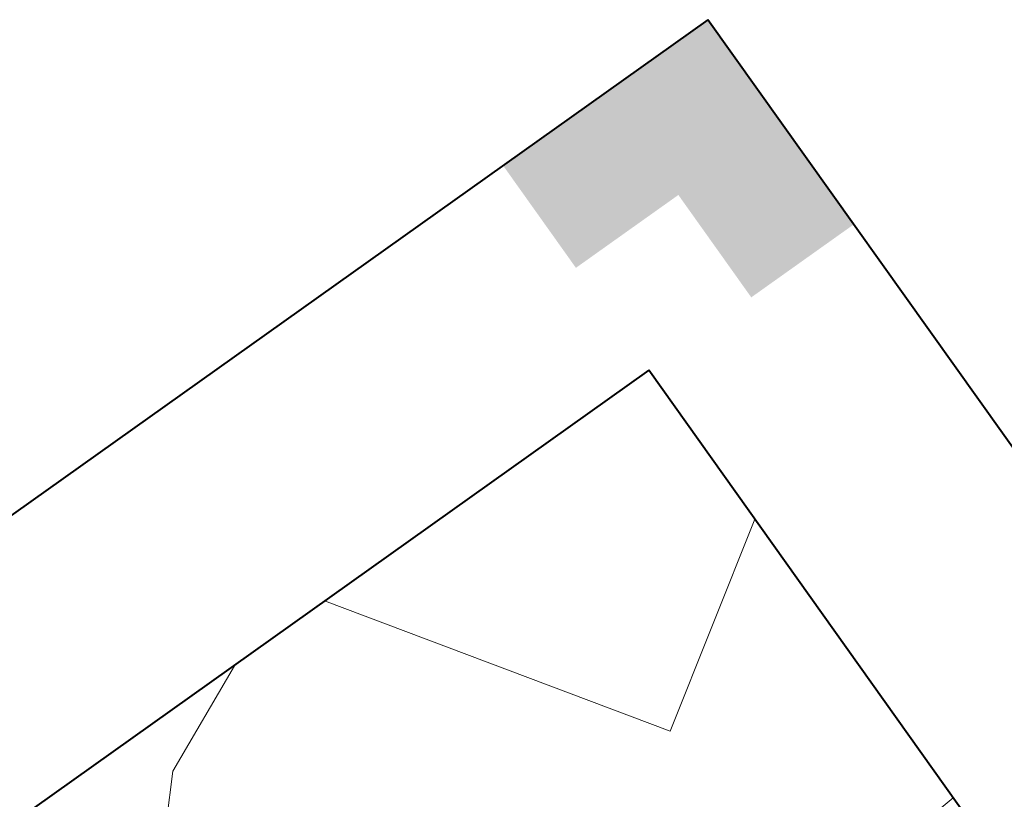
# Model space of a CAD drawing. Header units: metres. Extents: x 148316 to 148653, y 486436 to 486744.
# Tile 71 of 87: x 148550 to 148558, y 486738 to 486744. Entities that reach past the tile are written whole.
import ezdxf

# ---------------------------------------------------------------- set-up
doc = ezdxf.new("R2010")
doc.units = ezdxf.units.M
doc.header["$MEASUREMENT"] = 0
for name, color, linetype, lineweight in [('WVB-alg-onderhoek', 7, 'Continuous', 30), ('WVB-pen-brm-dik 018', 6, 'Continuous', 13), ('WVB-raster-60%', 253, 'Continuous', 30)]:
    doc.layers.add(name, color=color, linetype=linetype, lineweight=lineweight)

# ---------------------------------------------------------------- blocks, each defined once
blk = doc.blocks.new('INZET')
at = {"layer": 'WVB-pen-brm-dik 018'}
for p, q in [((-0.0201, 0), (-0.036321, 0)), ((-0.0201, 0), (-0.020242, -0.000024)), ((-0.020242, -0.000024), (-0.0201, 0)), ((-0.015829, 0), (-0.0201, 0)), ((-0.007631, -0.012194), (-0.015829, 0)), ((0, 0), (-0.015829, 0)), ((-0.015829, 0), (-0.007631, -0.012194)), ((0, -0.007275), (0, 0)), ((-0.020242, -0.000024), (-0.024666, -0.002015)), ((-0.024666, -0.002015), (-0.020242, -0.000024)), ((-0.024666, -0.002015), (-0.027543, -0.005113)), ((-0.027543, -0.005113), (-0.024666, -0.002015)), ((0, -0.007275), (-0.007631, -0.012194)), ((-0.007631, -0.012194), (0, -0.007275)), ((0, -0.020875), (0, -0.007275)), ((-0.002385, -0.021046), (0, -0.020875))]:
    blk.add_line(p, q, dxfattribs=at)

msp = doc.modelspace()

# ---------------------------------------------------------------- hatches: boundary and pattern name
at = {"layer": 'WVB-alg-onderhoek', "lineweight": 40}
msp.add_hatch(color=256, dxfattribs=at).paths.add_polyline_path([(148555.9507, 486741.784), (148555.3709, 486742.5987), (148554.5561, 486742.0189), (148553.9763, 486742.8336), (148555.6057, 486743.9933), (148556.7654, 486742.3639)])

# ---------------------------------------------------------------- linework, layer by layer
for p, q in [((148555.6057, 486743.9933), (148316.0792, 486573.5144)), ((148653.1382, 486606.9581), (148555.6057, 486743.9933))]:
    msp.add_line(p, q, dxfattribs=at)
at = {"layer": 'WVB-alg-onderhoek', "lineweight": 40, "flags": 128}
msp.add_lwpolyline([(148415.7108, 486440.4281), (148650.349, 486607.4278), (148555.136, 486741.2042), (148320.4978, 486574.2044)], close=True, dxfattribs=at)

# ---------------------------------------------------------------- block references
at = {"layer": 'WVB-raster-60%', "xscale": 200, "yscale": 200, "zscale": 200, "rotation": 35.4407035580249}
msp.add_blockref('INZET', (148555.136, 486741.2042), dxfattribs=at)

doc.saveas('drawing.dxf')
